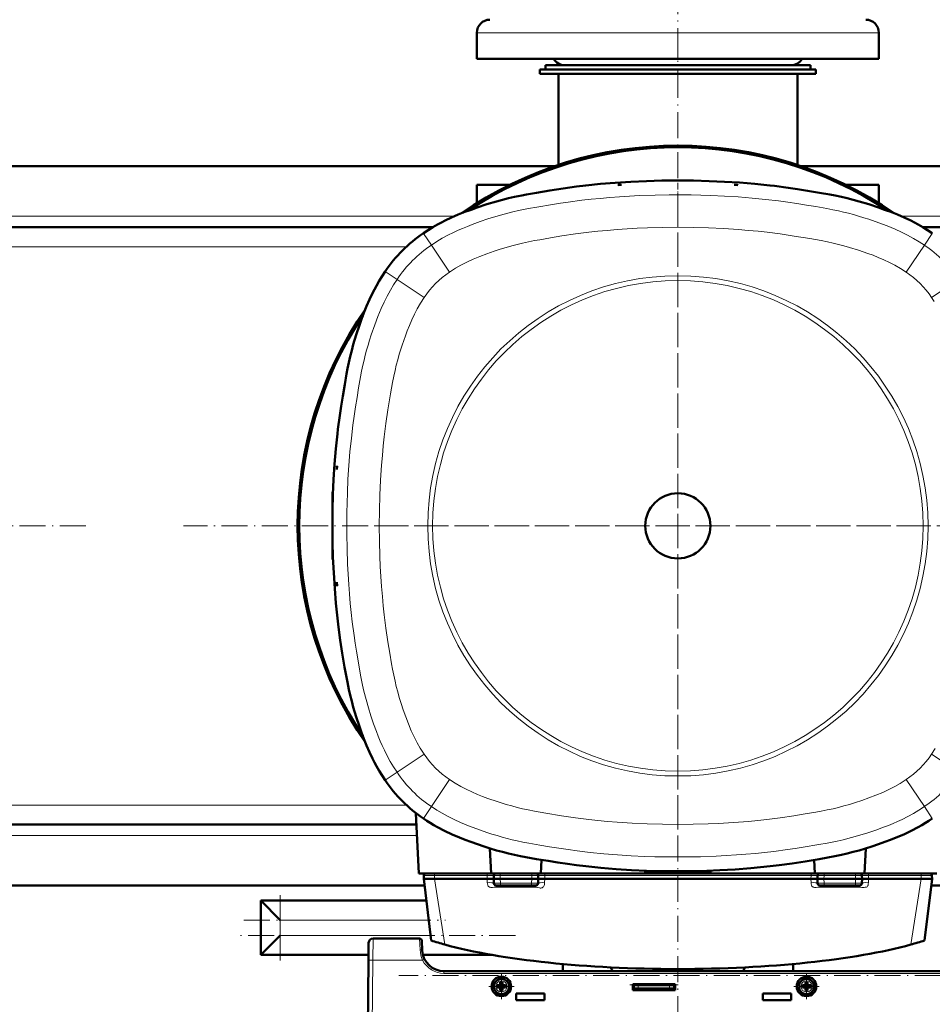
# Model space of a CAD drawing. Extents: x -1976 to 2357, y -1962 to 888.
# Tile 10 of 53: x 94 to 514, y -1694 to -1240. Entities that reach past the tile are written whole.
import ezdxf

# ---------------------------------------------------------------- set-up
doc = ezdxf.new("R2010")
doc.units = 0
doc.linetypes.add('DASHDOT', pattern=[18.5, 12, -3, 0.5, -3])

msp = doc.modelspace()

# ---------------------------------------------------------------- linework, layer by layer
at = {"color": 7, "linetype": 'DASHDOT', "lineweight": 18}
for p, q in [((396.57, -1274.85), (396.57, -1114.05)), ((396.56, -1245.95), (396.56, -1700.95)), ((396.57, -1323.77), (396.57, -1623.13)), ((124.06, -1473.45), (-330.94, -1473.45)), ((624.06, -1473.45), (169.06, -1473.45)), ((546.24, -1473.45), (246.89, -1473.45)), ((213.57, -1673.45), (213.57, -1643.45)), ((196.83, -1654.95), (289.63, -1654.95)), ((321.76, -1661.95), (193.91, -1661.95)), ((517.58, -1680.45), (268.12, -1680.45)), ((374.5, -1684.75), (396.63, -1684.75))]:
    msp.add_line(p, q, dxfattribs=at)
at = {"color": 7, "lineweight": 18}
for p, q in [((315.39, -1246.45), (304.07, -1246.45)), ((489.07, -1246.45), (315.39, -1246.45)), ((293.71, -1330.95), (-0.58, -1330.95)), ((596.57, -1330.95), (499.42, -1330.95)), ((279.45, -1338.73), (279.5, -1338.8)), ((283.12, -1344.2), (279.5, -1338.8)), ((510.01, -1344.2), (513.63, -1338.8)), ((513.68, -1338.73), (513.63, -1338.8)), ((271.58, -1344.95), (21.55, -1344.95)), ((283.12, -1344.2), (291.47, -1356.64)), ((510.01, -1344.2), (501.66, -1356.64)), ((261.85, -1356.34), (261.92, -1356.39)), ((267.32, -1360.01), (261.92, -1356.39)), ((267.32, -1360.01), (279.76, -1368.35)), ((513.37, -1368.35), (525.82, -1360.01)), ((267.32, -1586.89), (279.76, -1578.55)), ((525.82, -1586.89), (513.37, -1578.55)), ((261.85, -1590.56), (261.92, -1590.51)), ((267.32, -1586.89), (261.92, -1590.51)), ((283.12, -1602.7), (291.47, -1590.26)), ((510.01, -1602.7), (501.66, -1590.26)), ((271.58, -1601.95), (21.55, -1601.95)), ((283.12, -1602.7), (279.5, -1608.1)), ((510.01, -1602.7), (513.63, -1608.1)), ((279.45, -1608.17), (279.5, -1608.1)), ((513.68, -1608.17), (513.63, -1608.1)), ((276.47, -1615.95), (16.66, -1615.95)), ((289.33, -1666.2), (284.55, -1635.95)), ((284.6, -1634.43), (284.56, -1635.95)), ((284.6, -1633.45), (284.6, -1634.43)), ((284.6, -1634.43), (308.86, -1634.43)), ((308.86, -1634.43), (308.82, -1635.95)), ((308.82, -1635.95), (308.87, -1637.69)), ((308.86, -1633.45), (308.86, -1634.43)), ((314.81, -1635.95), (314.85, -1634.43)), ((314.81, -1635.95), (314.87, -1637.98)), ((314.85, -1633.45), (314.85, -1634.43)), ((329.28, -1634.43), (314.85, -1634.43)), ((329.26, -1637.98), (329.32, -1635.95)), ((329.28, -1634.43), (329.28, -1633.45)), ((329.28, -1634.43), (329.32, -1635.95)), ((335.26, -1637.69), (335.31, -1635.95)), ((335.27, -1633.45), (335.27, -1634.43)), ((335.27, -1634.43), (457.86, -1634.43)), ((335.27, -1634.43), (335.31, -1635.95)), ((457.86, -1634.43), (457.82, -1635.95)), ((457.82, -1635.95), (457.87, -1637.69)), ((457.86, -1633.45), (457.86, -1634.43)), ((463.85, -1634.43), (463.81, -1635.95)), ((463.87, -1637.98), (463.81, -1635.95)), ((463.85, -1634.43), (463.85, -1633.45)), ((478.28, -1634.43), (463.85, -1634.43)), ((478.26, -1637.98), (478.32, -1635.95)), ((478.28, -1633.45), (478.28, -1634.43)), ((478.28, -1634.43), (478.32, -1635.95)), ((484.26, -1637.69), (484.31, -1635.95)), ((484.27, -1633.45), (484.27, -1634.43)), ((484.27, -1634.43), (508.53, -1634.43)), ((484.27, -1634.43), (484.31, -1635.95)), ((503.8, -1666.2), (508.58, -1635.95)), ((508.53, -1633.45), (508.53, -1634.43)), ((508.53, -1634.43), (508.57, -1635.95)), ((312.87, -1638.95), (312.87, -1639.83)), ((312.87, -1639.83), (314.47, -1639.83)), ((314.47, -1639.83), (329.66, -1639.83)), ((329.26, -1637.98), (314.87, -1637.98)), ((314.87, -1638.95), (314.87, -1637.98)), ((329.26, -1637.98), (329.26, -1638.95)), ((329.66, -1639.83), (329.76, -1639.83)), ((329.76, -1639.83), (331.26, -1639.83)), ((331.26, -1638.95), (331.26, -1639.83)), ((461.87, -1638.95), (461.87, -1639.83)), ((461.87, -1639.83), (463.47, -1639.83)), ((463.47, -1639.83), (478.66, -1639.83)), ((478.26, -1637.98), (463.87, -1637.98)), ((463.87, -1637.98), (463.87, -1638.95)), ((478.26, -1638.95), (478.26, -1637.98)), ((478.66, -1639.83), (478.76, -1639.83)), ((478.76, -1639.83), (480.26, -1639.83)), ((480.26, -1638.95), (480.26, -1639.83)), ((281.9, -1654.95), (213.57, -1654.95)), ((213.57, -1654.95), (213.57, -1661.95)), ((282.76, -1661.95), (213.57, -1661.95)), ((256.18, -1673.36), (256.25, -1663.45)), ((277.93, -1668.54), (277.69, -1663.45)), ((278.93, -1668.97), (278.93, -1668.97)), ((255.43, -1759.95), (256.18, -1673.36)), ((256.18, -1673.36), (279.08, -1673.36)), ((288.92, -1678.45), (288.92, -1679.44)), ((529.94, -1679.44), (288.92, -1679.44)), ((376.35, -1684.75), (394.79, -1684.75)), ((378.35, -1684.95), (378.35, -1686.45)), ((392.79, -1684.95), (392.79, -1686.45))]:
    msp.add_line(p, q, dxfattribs=at)
at = {"color": 7, "lineweight": 50}
for p, q in [((304.07, -1258.45), (304.07, -1246.45)), ((489.07, -1258.45), (489.07, -1246.45)), ((315.39, -1258.45), (304.07, -1258.45)), ((489.07, -1258.45), (315.39, -1258.45)), ((333.07, -1263.45), (396.57, -1263.45)), ((333.07, -1263.45), (333.07, -1265.45)), ((335.57, -1261.45), (450.1, -1261.45)), ((335.57, -1261.45), (335.57, -1263.45)), ((335.57, -1263.45), (450.1, -1263.45)), ((350.93, -1261.45), (344.57, -1261.45)), ((448.57, -1261.45), (350.93, -1261.45)), ((396.57, -1263.45), (460.07, -1263.45)), ((450.1, -1261.45), (457.57, -1261.45)), ((450.1, -1263.45), (457.57, -1263.45)), ((457.57, -1261.45), (457.57, -1263.45)), ((460.07, -1263.45), (460.07, -1265.45)), ((333.07, -1265.45), (396.57, -1265.45)), ((341.57, -1265.45), (341.57, -1307.32)), ((396.57, -1265.45), (460.07, -1265.45)), ((451.57, -1265.45), (451.57, -1307.32)), ((339.68, -1307.95), (-46.57, -1307.95)), ((586.57, -1307.95), (453.43, -1307.95)), ((319.25, -1316.45), (304.07, -1316.45)), ((304.07, -1324.89), (304.07, -1316.45)), ((370.69, -1316.45), (369.03, -1316.57)), ((369.03, -1316.57), (369.04, -1316.45)), ((369.04, -1316.45), (370.69, -1316.45)), ((424.09, -1316.45), (422.44, -1316.45)), ((422.44, -1316.45), (424.1, -1316.57)), ((424.1, -1316.57), (424.09, -1316.45)), ((489.07, -1316.45), (473.86, -1316.45)), ((489.07, -1316.45), (489.07, -1324.9)), ((283.88, -1335.95), (9.25, -1335.95)), ((587.57, -1335.95), (509.25, -1335.95)), ((239.68, -1445.92), (239.57, -1445.93)), ((239.57, -1447.57), (239.68, -1445.92)), ((239.57, -1445.93), (239.57, -1447.57)), ((237.57, -1457.95), (237.86, -1457.93)), ((237.57, -1473.05), (237.57, -1457.95)), ((237.57, -1488.95), (237.57, -1473.85)), ((237.57, -1488.95), (237.86, -1488.97)), ((239.57, -1500.98), (239.57, -1499.33)), ((239.57, -1499.33), (239.68, -1500.98)), ((239.68, -1500.98), (239.57, -1500.98)), ((275.93, -1605.63), (277.39, -1633.45)), ((276.21, -1610.95), (16.92, -1610.95)), ((310.08, -1621.92), (310.69, -1633.45)), ((483.05, -1621.92), (482.44, -1633.45)), ((333.85, -1627.22), (333.53, -1633.45)), ((459.28, -1627.22), (459.6, -1633.45)), ((310.69, -1633.45), (277.39, -1633.45)), ((279.61, -1634.43), (279.57, -1635.95)), ((279.57, -1635.95), (284.55, -1635.95)), ((283.05, -1664.34), (279.57, -1635.95)), ((284.55, -1635.95), (284.56, -1635.95)), ((284.56, -1635.95), (308.82, -1635.95)), ((310.69, -1635.95), (308.82, -1635.95)), ((308.82, -1635.95), (308.82, -1635.95)), ((333.53, -1633.45), (310.69, -1633.45)), ((310.69, -1635.95), (311.82, -1635.95)), ((311.82, -1635.95), (311.86, -1634.43)), ((311.82, -1635.95), (311.87, -1637.98)), ((314.81, -1635.95), (311.82, -1635.95)), ((329.32, -1635.95), (314.81, -1635.95)), ((332.32, -1635.95), (329.32, -1635.95)), ((332.32, -1635.95), (332.26, -1637.98)), ((332.32, -1635.95), (332.28, -1634.43)), ((333.44, -1635.95), (332.32, -1635.95)), ((335.31, -1635.95), (333.44, -1635.95)), ((459.6, -1633.45), (333.53, -1633.45)), ((335.31, -1635.95), (457.82, -1635.95)), ((335.31, -1635.95), (335.31, -1635.95)), ((381.07, -1632.45), (381.05, -1632.15)), ((381.07, -1632.45), (395.94, -1632.45)), ((397.2, -1632.45), (412.07, -1632.45)), ((412.07, -1632.45), (412.08, -1632.15)), ((459.69, -1635.95), (457.82, -1635.95)), ((457.82, -1635.95), (457.82, -1635.95)), ((482.44, -1633.45), (459.6, -1633.45)), ((459.69, -1635.95), (460.82, -1635.95)), ((460.86, -1634.43), (460.82, -1635.95)), ((460.82, -1635.95), (463.81, -1635.95)), ((460.87, -1637.98), (460.82, -1635.95)), ((478.32, -1635.95), (463.81, -1635.95)), ((478.32, -1635.95), (481.32, -1635.95)), ((481.26, -1637.98), (481.32, -1635.95)), ((481.28, -1634.43), (481.32, -1635.95)), ((482.44, -1635.95), (481.32, -1635.95)), ((515.74, -1633.45), (482.44, -1633.45)), ((484.31, -1635.95), (482.44, -1635.95)), ((484.31, -1635.95), (508.57, -1635.95)), ((484.31, -1635.95), (484.31, -1635.95)), ((508.57, -1635.95), (508.58, -1635.95)), ((508.58, -1635.95), (513.57, -1635.95)), ((510.08, -1664.34), (513.57, -1635.95)), ((513.53, -1634.43), (513.57, -1635.95)), ((279.93, -1638.95), (13.2, -1638.95)), ((314.87, -1638.95), (312.87, -1638.95)), ((329.26, -1638.95), (314.87, -1638.95)), ((331.26, -1638.95), (329.26, -1638.95)), ((461.87, -1638.95), (463.87, -1638.95)), ((478.26, -1638.95), (463.87, -1638.95)), ((478.26, -1638.95), (480.26, -1638.95)), ((586.57, -1638.95), (513.2, -1638.95)), ((280.79, -1645.95), (204.57, -1645.95)), ((213.57, -1654.95), (204.57, -1645.95)), ((204.57, -1645.95), (204.57, -1670.95)), ((213.57, -1661.95), (204.57, -1670.95)), ((254.19, -1673.36), (254.25, -1665.43)), ((256.25, -1663.45), (277.69, -1663.45)), ((260.49, -1663.45), (260.5, -1663.45)), ((276.37, -1663.45), (276.35, -1663.45)), ((278.93, -1668.97), (278.69, -1664.4)), ((254.21, -1670.95), (204.57, -1670.95)), ((311.1, -1670.95), (279.24, -1670.95)), ((253.43, -1759.95), (254.19, -1673.36)), ((343.57, -1678.45), (343.57, -1675.14)), ((449.57, -1678.45), (449.57, -1675.14)), ((496.79, -1678.45), (288.91, -1678.45)), ((529.94, -1678.45), (288.92, -1678.45)), ((313.43, -1684.95), (314.35, -1684.95)), ((313.43, -1685.95), (314.35, -1685.95)), ((314.71, -1684.82), (314.7, -1684.8)), ((315.98, -1684.82), (314.71, -1684.82)), ((314.71, -1684.82), (314.71, -1686.09)), ((314.85, -1683.53), (314.85, -1684.45)), ((315.85, -1683.53), (315.85, -1684.45)), ((315.98, -1684.82), (316, -1684.8)), ((315.98, -1684.82), (315.98, -1686.09)), ((317.27, -1684.95), (316.35, -1684.95)), ((317.27, -1685.95), (316.35, -1685.95)), ((395.29, -1684.45), (375.85, -1684.45)), ((375.85, -1684.45), (375.85, -1687.25)), ((376.35, -1684.75), (375.85, -1684.75)), ((376.35, -1684.95), (376.35, -1684.75)), ((378.35, -1684.95), (376.35, -1684.95)), ((376.35, -1684.95), (376.35, -1686.45)), ((392.79, -1684.95), (378.35, -1684.95)), ((394.79, -1684.95), (392.79, -1684.95)), ((394.79, -1684.75), (395.29, -1684.75)), ((394.79, -1684.95), (394.79, -1684.75)), ((394.79, -1684.95), (394.79, -1686.45)), ((395.29, -1687.25), (395.29, -1684.45)), ((453.87, -1684.95), (454.79, -1684.95)), ((453.87, -1685.95), (454.79, -1685.95)), ((455.15, -1684.82), (455.14, -1684.8)), ((456.43, -1684.82), (455.15, -1684.82)), ((455.15, -1684.82), (455.15, -1686.09)), ((455.29, -1683.53), (455.29, -1684.45)), ((456.29, -1683.53), (456.29, -1684.45)), ((456.43, -1684.82), (456.44, -1684.8)), ((456.43, -1684.82), (456.43, -1686.09)), ((457.71, -1684.95), (456.79, -1684.95)), ((457.71, -1685.95), (456.79, -1685.95)), ((314.71, -1686.09), (314.7, -1686.1)), ((314.71, -1686.09), (315.98, -1686.09)), ((314.85, -1687.37), (314.85, -1686.45)), ((315.85, -1687.37), (315.85, -1686.45)), ((315.98, -1686.09), (316, -1686.1)), ((322.13, -1688.75), (322.13, -1691.75)), ((335.13, -1688.75), (322.13, -1688.75)), ((335.13, -1691.75), (335.13, -1688.75)), ((376.35, -1686.45), (375.85, -1686.45)), ((375.85, -1687.25), (395.29, -1687.25)), ((376.35, -1686.45), (378.35, -1686.45)), ((392.79, -1686.45), (378.35, -1686.45)), ((392.79, -1686.45), (394.79, -1686.45)), ((395.29, -1686.45), (394.79, -1686.45)), ((435.73, -1688.75), (435.73, -1691.75)), ((448.73, -1688.75), (435.73, -1688.75)), ((448.73, -1691.75), (448.73, -1688.75)), ((455.15, -1686.09), (455.14, -1686.1)), ((455.15, -1686.09), (456.43, -1686.09)), ((455.29, -1687.37), (455.29, -1686.45)), ((456.29, -1687.37), (456.29, -1686.45)), ((456.43, -1686.09), (456.44, -1686.1)), ((322.13, -1691.75), (335.13, -1691.75)), ((435.73, -1691.75), (448.73, -1691.75))]:
    msp.add_line(p, q, dxfattribs=at)
at = {"color": 7, "linetype": 'DASHDOT', "lineweight": 18, "ltscale": 0.253531}
msp.add_line((396.57, -1315.61), (396.57, -1325.75), dxfattribs=at)
at = {"color": 7, "linetype": 'DASHDOT', "lineweight": 18, "ltscale": 0.099506}
msp.add_line((396.57, -1678.78), (396.57, -1674.8), dxfattribs=at)
at = {"color": 7, "linetype": 'DASHDOT', "lineweight": 18, "ltscale": 0.292499}
for p, q in [((315.35, -1679.6), (315.35, -1691.3)), ((455.79, -1679.6), (455.79, -1691.3)), ((461.64, -1685.45), (449.94, -1685.45))]:
    msp.add_line(p, q, dxfattribs=at)
at = {"color": 7, "linetype": 'DASHDOT', "lineweight": 18, "ltscale": 0.2925}
msp.add_line((321.2, -1685.45), (309.5, -1685.45), dxfattribs=at)
at = {"color": 7, "linetype": 'DASHDOT', "lineweight": 18, "ltscale": 0.045013}
for p, q in [((378.35, -1684.8), (378.35, -1686.6)), ((392.79, -1684.8), (392.79, -1686.6))]:
    msp.add_line(p, q, dxfattribs=at)
at = {"color": 7, "lineweight": 50}
for points in [[(279.45, -1338.73), (281.6, -1337.34), (283.79, -1336), (286.01, -1334.74), (287.7, -1333.83), (289.4, -1332.96), (292.41, -1331.53), (295.47, -1330.2), (298.56, -1328.96), (301.38, -1327.9), (304.22, -1326.89), (308.66, -1325.42), (313.14, -1324.07), (315.86, -1323.33), (318.59, -1322.65), (321.31, -1322.02), (324.68, -1321.33), (326.94, -1320.9), (331.48, -1320.09), (337.68, -1319.06), (343.79, -1318.11), (349.92, -1317.27), (354.14, -1316.76), (360.93, -1316.07), (367.73, -1315.5), (374.91, -1315.04), (382.09, -1314.71), (389.24, -1314.51), (396.57, -1314.45)], [(513.68, -1338.73), (511.53, -1337.34), (509.34, -1336), (507.12, -1334.74), (505.43, -1333.83), (503.73, -1332.96), (500.72, -1331.53), (497.66, -1330.2), (494.57, -1328.96), (491.75, -1327.9), (488.91, -1326.89), (484.47, -1325.42), (479.99, -1324.07), (477.27, -1323.33), (474.55, -1322.65), (471.82, -1322.02), (468.93, -1321.42), (466.52, -1320.96), (461.69, -1320.1), (456.28, -1319.19), (451.61, -1318.45), (447.35, -1317.82), (441.04, -1317), (438.92, -1316.76), (431.96, -1316.05), (424.96, -1315.47), (417.96, -1315.02), (410.97, -1314.71), (403.8, -1314.51), (396.57, -1314.45)], [(261.85, -1356.34), (260.45, -1358.49), (259.12, -1360.67), (257.85, -1362.9), (256.94, -1364.58), (256.07, -1366.29), (254.64, -1369.3), (253.31, -1372.35), (252.07, -1375.45), (251.01, -1378.27), (250.01, -1381.11), (248.54, -1385.55), (247.19, -1390.03), (246.44, -1392.75), (245.76, -1395.47), (245.14, -1398.2), (244.53, -1401.09), (244.07, -1403.5), (243.21, -1408.33), (242.3, -1413.74), (241.56, -1418.41), (240.94, -1422.67), (240.12, -1428.98), (239.87, -1431.09), (239.16, -1438.06), (238.58, -1445.05), (238.14, -1452.06), (237.82, -1459.05), (237.63, -1466.21), (237.57, -1473.45)], [(261.85, -1590.56), (260.45, -1588.41), (259.12, -1586.23), (257.85, -1584.01), (256.94, -1582.32), (256.07, -1580.61), (254.64, -1577.61), (253.31, -1574.55), (252.07, -1571.45), (251.01, -1568.64), (250.01, -1565.8), (248.54, -1561.36), (247.19, -1556.87), (246.44, -1554.16), (245.76, -1551.43), (245.14, -1548.71), (244.44, -1545.34), (244.01, -1543.07), (243.2, -1538.53), (242.12, -1532.05), (241.2, -1526.08), (240.38, -1520.1), (239.88, -1515.87), (239.18, -1509.09), (238.62, -1502.28), (238.15, -1495.11), (237.82, -1487.93), (237.63, -1480.78), (237.57, -1473.45)], [(279.45, -1608.17), (281.03, -1609.21), (282.63, -1610.2), (284.25, -1611.17), (285.89, -1612.1), (289.21, -1613.85), (292.61, -1615.46), (296.07, -1616.95), (298.66, -1617.98), (301.26, -1618.96), (304.29, -1620.04), (307.35, -1621.06), (310.24, -1621.97), (313.15, -1622.83), (315.86, -1623.57), (318.59, -1624.26), (321.31, -1624.88), (324.2, -1625.48), (326.61, -1625.95), (331.44, -1626.81), (336.86, -1627.71), (341.32, -1628.42), (345.78, -1629.08), (349.98, -1629.64), (354.21, -1630.15), (361.18, -1630.86), (368.17, -1631.43), (375.17, -1631.88), (382.16, -1632.2), (389.33, -1632.39), (396.57, -1632.45)], [(513.68, -1608.17), (512.1, -1609.21), (510.5, -1610.2), (508.88, -1611.17), (507.24, -1612.1), (503.92, -1613.85), (500.52, -1615.46), (497.06, -1616.95), (494.47, -1617.98), (491.87, -1618.96), (488.84, -1620.04), (485.78, -1621.06), (482.89, -1621.97), (479.98, -1622.83), (477.27, -1623.57), (474.54, -1624.26), (471.82, -1624.88), (468.75, -1625.52), (465.65, -1626.11), (461.65, -1626.81), (455.16, -1627.89), (449.2, -1628.81), (443.21, -1629.63), (438.99, -1630.14), (434.54, -1630.61), (430.08, -1631.02), (422.96, -1631.57), (415.84, -1631.99), (409.86, -1632.23), (403.89, -1632.39), (396.57, -1632.45)]]:
    msp.add_lwpolyline(points, dxfattribs=at)
at = {"color": 7, "lineweight": 18}
for points in [[(283.12, -1344.2), (285.61, -1342.6), (288.14, -1341.09), (290.72, -1339.68), (293.35, -1338.36), (295.4, -1337.41), (297.48, -1336.5), (299.68, -1335.59), (301.92, -1334.72), (305.51, -1333.42), (309.16, -1332.18), (312.8, -1331.04), (316.67, -1329.93), (320.55, -1328.95), (323.22, -1328.35), (327.82, -1327.43), (331.65, -1326.74), (338.89, -1325.53), (342.5, -1324.96), (346.12, -1324.43), (352.41, -1323.6), (356.63, -1323.12), (360.85, -1322.69), (365.24, -1322.3), (369.63, -1321.97), (374.3, -1321.67), (378.97, -1321.43), (386.1, -1321.17), (392.52, -1321.06), (396.57, -1321.04)], [(396.57, -1321.04), (402.62, -1321.08), (407.16, -1321.18), (411.7, -1321.32), (418.04, -1321.62), (424.36, -1322.03), (430.69, -1322.54), (436.92, -1323.16), (442.91, -1323.87), (447.13, -1324.44), (451.35, -1325.07), (455.72, -1325.77), (460.08, -1326.5), (465.17, -1327.4), (467.85, -1327.92), (470.5, -1328.48), (472.81, -1329), (475.1, -1329.57), (477.44, -1330.2), (479.77, -1330.87), (482.12, -1331.59), (484.46, -1332.34), (489.11, -1333.95), (492.89, -1335.37), (496.6, -1336.9), (499.48, -1338.22), (502.32, -1339.63), (505.09, -1341.15), (507.57, -1342.63), (510.01, -1344.2)], [(396.57, -1336.02), (389.56, -1336.08), (382.56, -1336.27), (377.89, -1336.48), (373.26, -1336.74), (368.63, -1337.06), (364.1, -1337.44), (359.73, -1337.85), (355.58, -1338.31), (349.48, -1339.08), (343.14, -1340.02), (337.91, -1340.87), (333.01, -1341.71), (330.57, -1342.16), (327.82, -1342.69), (325.11, -1343.27), (322.62, -1343.86), (320.14, -1344.51), (317.59, -1345.24), (314.77, -1346.11), (311.95, -1347.04), (308.66, -1348.2), (305.43, -1349.43), (302.28, -1350.74), (299.46, -1352.05), (296.71, -1353.46), (294.21, -1354.9), (291.47, -1356.64)], [(396.57, -1336.02), (403.61, -1336.08), (410.63, -1336.27), (417.6, -1336.6), (424.55, -1337.06), (429, -1337.43), (433.45, -1337.86), (437.6, -1338.31), (443.7, -1339.09), (450.05, -1340.03), (457.29, -1341.22), (462.57, -1342.16), (465.44, -1342.72), (468.03, -1343.27), (470.52, -1343.86), (473, -1344.51), (475.55, -1345.24), (479.73, -1346.56), (483.99, -1348.03), (486.41, -1348.92), (488.78, -1349.86), (491.4, -1350.98), (493.94, -1352.18), (496.43, -1353.47), (499.02, -1354.96), (501.66, -1356.64)], [(244.15, -1473.45), (244.19, -1467.39), (244.29, -1462.85), (244.44, -1458.32), (244.74, -1451.98), (245.14, -1445.65), (245.66, -1439.33), (246.28, -1433.1), (246.98, -1427.11), (247.56, -1422.89), (248.19, -1418.67), (248.89, -1414.3), (249.62, -1409.93), (250.52, -1404.85), (251.03, -1402.17), (251.59, -1399.51), (252.12, -1397.21), (252.69, -1394.91), (253.31, -1392.58), (253.98, -1390.24), (254.7, -1387.9), (255.46, -1385.56), (257.06, -1380.91), (258.48, -1377.13), (260.02, -1373.42), (261.33, -1370.53), (262.75, -1367.7), (264.26, -1364.93), (265.74, -1362.44), (267.32, -1360.01)], [(259.13, -1473.45), (259.19, -1466.41), (259.39, -1459.38), (259.72, -1452.42), (260.18, -1445.47), (260.55, -1441.01), (260.97, -1436.57), (261.43, -1432.42), (262.2, -1426.32), (263.15, -1419.97), (264.33, -1412.73), (265.27, -1407.45), (265.83, -1404.58), (266.39, -1401.98), (266.98, -1399.49), (267.63, -1397.02), (268.36, -1394.47), (269.67, -1390.28), (271.14, -1386.02), (272.04, -1383.61), (272.98, -1381.24), (274.1, -1378.62), (275.29, -1376.07), (276.58, -1373.59), (278.07, -1370.99), (279.76, -1368.35)], [(514.56, -1370.18), (513.37, -1368.35)], [(267.32, -1586.89), (265.71, -1584.41), (264.21, -1581.88), (262.8, -1579.3), (261.47, -1576.66), (260.52, -1574.62), (259.61, -1572.54), (258.7, -1570.33), (257.84, -1568.1), (256.53, -1564.51), (255.3, -1560.86), (254.15, -1557.21), (253.04, -1553.35), (252.06, -1549.47), (251.46, -1546.79), (250.54, -1542.2), (249.86, -1538.36), (248.65, -1531.13), (248.08, -1527.51), (247.54, -1523.9), (246.71, -1517.6), (246.23, -1513.39), (245.81, -1509.17), (245.42, -1504.78), (245.08, -1500.39), (244.78, -1495.72), (244.54, -1491.04), (244.29, -1483.91), (244.17, -1477.49), (244.15, -1473.45)], [(259.13, -1473.45), (259.19, -1480.45), (259.39, -1487.46), (259.59, -1492.13), (259.85, -1496.76), (260.17, -1501.38), (260.55, -1505.92), (260.97, -1510.29), (261.42, -1514.44), (262.2, -1520.53), (263.14, -1526.88), (263.99, -1532.1), (264.83, -1537.01), (265.27, -1539.44), (265.8, -1542.2), (266.38, -1544.91), (266.97, -1547.4), (267.62, -1549.87), (268.35, -1552.42), (269.22, -1555.25), (270.16, -1558.07), (271.31, -1561.36), (272.54, -1564.59), (273.85, -1567.73), (275.16, -1570.56), (276.58, -1573.3), (278.01, -1575.81), (279.76, -1578.55)], [(515.06, -1575.91), (513.37, -1578.55)], [(396.57, -1610.89), (389.52, -1610.82), (382.5, -1610.63), (375.53, -1610.3), (368.58, -1609.84), (364.13, -1609.47), (359.68, -1609.04), (355.53, -1608.59), (349.43, -1607.81), (343.08, -1606.87), (335.84, -1605.68), (330.56, -1604.75), (327.69, -1604.19), (325.1, -1603.63), (322.61, -1603.04), (320.13, -1602.39), (317.59, -1601.66), (313.4, -1600.35), (309.14, -1598.88), (306.72, -1597.98), (304.35, -1597.04), (301.73, -1595.92), (299.19, -1594.72), (296.7, -1593.44), (294.11, -1591.94), (291.47, -1590.26)], [(396.57, -1610.89), (403.57, -1610.83), (410.57, -1610.63), (415.24, -1610.43), (419.87, -1610.16), (424.5, -1609.84), (429.03, -1609.47), (433.4, -1609.05), (437.55, -1608.6), (443.65, -1607.82), (449.99, -1606.88), (455.22, -1606.03), (460.12, -1605.19), (462.56, -1604.75), (465.31, -1604.21), (468.02, -1603.63), (470.51, -1603.04), (472.99, -1602.39), (475.54, -1601.66), (478.36, -1600.79), (481.18, -1599.86), (484.47, -1598.7), (487.7, -1597.47), (490.85, -1596.16), (493.67, -1594.86), (496.42, -1593.44), (498.92, -1592), (501.66, -1590.26)], [(396.57, -1625.87), (390.51, -1625.82), (385.97, -1625.73), (381.43, -1625.58), (375.09, -1625.28), (368.77, -1624.87), (362.44, -1624.36), (356.21, -1623.74), (350.23, -1623.03), (346, -1622.46), (341.78, -1621.83), (337.41, -1621.13), (333.05, -1620.4), (327.96, -1619.5), (325.28, -1618.98), (322.63, -1618.43), (320.32, -1617.9), (318.03, -1617.33), (315.69, -1616.7), (313.36, -1616.03), (311.01, -1615.32), (308.67, -1614.56), (304.02, -1612.96), (300.24, -1611.53), (296.54, -1610), (293.65, -1608.68), (290.82, -1607.27), (288.04, -1605.75), (285.56, -1604.27), (283.12, -1602.7)], [(510.01, -1602.7), (507.52, -1604.3), (504.99, -1605.81), (502.41, -1607.22), (499.78, -1608.54), (497.73, -1609.5), (495.65, -1610.4), (493.45, -1611.31), (491.21, -1612.18), (487.62, -1613.49), (483.98, -1614.72), (480.33, -1615.87), (476.46, -1616.97), (472.58, -1617.95), (469.91, -1618.56), (465.31, -1619.47), (461.48, -1620.16), (454.24, -1621.37), (450.63, -1621.94), (447.01, -1622.47), (440.72, -1623.31), (436.5, -1623.79), (432.28, -1624.21), (427.9, -1624.6), (423.5, -1624.93), (418.83, -1625.23), (414.16, -1625.47), (407.03, -1625.73), (400.61, -1625.85), (396.57, -1625.87)], [(279.61, -1634.43), (279.61, -1634.42), (279.61, -1634.42), (280.34, -1634.42), (284.6, -1634.43)], [(311.86, -1634.43), (311.85, -1634.42), (311.85, -1634.42), (311.81, -1634.42), (311.48, -1634.42), (308.86, -1634.43)], [(311.86, -1634.43), (311.86, -1634.42), (311.9, -1634.42), (312.23, -1634.42), (314.85, -1634.43)], [(329.28, -1634.43), (331.96, -1634.42), (332.24, -1634.42), (332.27, -1634.42), (332.27, -1634.42), (332.28, -1634.43)], [(335.27, -1634.43), (332.59, -1634.42), (332.31, -1634.42), (332.28, -1634.42), (332.28, -1634.42), (332.28, -1634.43)], [(460.86, -1634.43), (460.85, -1634.42), (460.85, -1634.42), (460.81, -1634.42), (460.48, -1634.42), (457.86, -1634.43)], [(460.86, -1634.43), (460.86, -1634.42), (460.9, -1634.42), (461.23, -1634.42), (463.85, -1634.43)], [(478.28, -1634.43), (480.96, -1634.42), (481.24, -1634.42), (481.27, -1634.42), (481.27, -1634.42), (481.28, -1634.43)], [(484.27, -1634.43), (481.59, -1634.42), (481.31, -1634.42), (481.28, -1634.42), (481.28, -1634.42), (481.28, -1634.43)], [(508.53, -1634.43), (512.6, -1634.41), (513.5, -1634.42), (513.52, -1634.42), (513.53, -1634.43)], [(308.87, -1637.69), (308.93, -1638.29), (309.08, -1638.88), (309.24, -1639.26), (309.43, -1639.5), (309.68, -1639.67), (309.83, -1639.74), (310.16, -1639.81), (310.5, -1639.85), (311.19, -1639.88), (311.95, -1639.84), (312.54, -1639.82), (312.87, -1639.83)], [(314.87, -1637.98), (312.16, -1637.99), (311.92, -1637.98), (311.87, -1637.98), (311.87, -1637.98), (311.87, -1637.98)], [(332.26, -1637.98), (332.26, -1637.98), (332.24, -1637.98), (332.08, -1637.98), (330.99, -1637.99), (329.26, -1637.98)], [(331.26, -1639.83), (331.53, -1639.83), (332.05, -1639.92), (332.81, -1640.11), (333.15, -1640.15), (333.51, -1640.16), (333.85, -1640.11), (334.08, -1640.04), (334.3, -1639.93), (334.49, -1639.79), (334.66, -1639.61), (334.84, -1639.36), (334.97, -1639.07), (335.16, -1638.47), (335.26, -1637.69)], [(457.87, -1637.69), (457.93, -1638.29), (458.08, -1638.88), (458.24, -1639.26), (458.43, -1639.5), (458.68, -1639.67), (458.83, -1639.74), (459.16, -1639.81), (459.5, -1639.85), (460.19, -1639.88), (460.95, -1639.84), (461.54, -1639.82), (461.87, -1639.83)], [(460.87, -1637.98), (460.87, -1637.98), (460.89, -1637.98), (461.05, -1637.98), (462.14, -1637.99), (463.87, -1637.98)], [(478.26, -1637.98), (480.97, -1637.99), (481.21, -1637.98), (481.26, -1637.98), (481.26, -1637.98), (481.26, -1637.98)], [(480.26, -1639.83), (480.61, -1639.82), (481.3, -1639.85), (482.33, -1639.87), (482.84, -1639.83), (483.21, -1639.76), (483.4, -1639.7), (483.65, -1639.54), (483.88, -1639.27), (483.99, -1639.03), (484.08, -1638.78), (484.21, -1638.24), (484.26, -1637.69)], [(279.08, -1673.36), (279.97, -1672.93), (279.98, -1672.93)]]:
    msp.add_lwpolyline(points, dxfattribs=at)
for centre, radius in [((396.57, -1473.45), 115.14), ((396.57, -1473.45), 112.88), ((315.35, -1685.45), 2.57), ((455.79, -1685.45), 2.57)]:
    msp.add_circle(centre, radius, dxfattribs=at)
at = {"color": 7, "lineweight": 50}
for centre, radius in [((396.57, -1473.45), 15), ((315.35, -1685.45), 4.5), ((455.79, -1685.45), 4.5), ((315.35, -1685.45), 3.5), ((455.79, -1685.45), 3.5)]:
    msp.add_circle(centre, radius, dxfattribs=at)
for centre, radius, start, end in [((310.07, -1246.45), 6, 90, 180), ((483.07, -1246.45), 6, 360, 90), ((344.57, -1255.45), 6, 210, 270), ((448.57, -1255.45), 6, 270, 330), ((396.56, -1473.45), 175, 55.2779, 124.7314), ((396.57, -1473.45), 174.8, 55.5582, 124.4418), ((396.57, -1473.45), 174.27, 56.3177, 123.6821), ((315.3, -1392.19), 64.36, 123.8463, 146.1537), ((396.56, -1473.45), 175, 145.2617, 214.7383), ((396.57, -1473.45), 174.8, 145.5582, 214.4418), ((396.57, -1473.45), 174.27, 146.3183, 213.6815), ((315.3, -1554.71), 64.36, 213.8463, 236.1537), ((280.6, -1634.45), 1, 90, 178.5), ((312.85, -1634.45), 1, 90, 178.5), ((331.28, -1634.45), 1, 1.5, 90), ((461.85, -1634.45), 1, 90, 178.5), ((480.28, -1634.45), 1, 1.5, 90), ((512.53, -1634.45), 1, 1.5, 90), ((312.87, -1637.95), 1, 181.5, 270), ((331.26, -1637.95), 1, 270, 358.5), ((461.87, -1637.95), 1, 181.5, 270), ((480.26, -1637.95), 1, 270, 358.5), ((256.25, -1665.45), 2, 90, 179.5), ((277.69, -1664.45), 1, 3, 90), ((327.68, -1525.46), 145.87, 252.1849, 254.7559), ((465.45, -1525.46), 145.87, 285.2441, 287.8151), ((288.92, -1668.45), 10, 183.0006, 270), ((396.57, -1658.45), 36, 210.4166, 213.7503), ((396.57, -1658.45), 36, 326.2502, 329.5834), ((330.42, -1685.45), 17.01, 178.322, 180.0069), ((330.42, -1685.45), 17.01, 179.9931, 181.678), ((314.35, -1684.45), 0.5, 270, 0), ((314.35, -1686.45), 0.5, 0, 90), ((315.35, -1700.53), 17.01, 89.9932, 91.6779), ((315.35, -1700.66), 17.14, 88.3285, 90.0004), ((316.35, -1684.45), 0.5, 180, 270), ((316.35, -1686.45), 0.5, 90, 180), ((300.14, -1685.45), 17.13, 358.3286, 1.6729), ((470.87, -1685.45), 17.01, 178.322, 180.0069), ((470.87, -1685.45), 17.01, 179.9931, 181.678), ((454.79, -1684.45), 0.5, 270, 0), ((454.79, -1686.45), 0.5, 0, 90), ((455.79, -1700.53), 17.01, 89.9932, 91.6779), ((455.79, -1700.66), 17.14, 88.3285, 90.0004), ((456.79, -1684.45), 0.5, 180, 270), ((456.79, -1686.45), 0.5, 90, 180), ((440.58, -1685.45), 17.13, 358.3286, 1.6729), ((315.35, -1670.37), 17.01, 268.3221, 270.0068), ((315.35, -1670.24), 17.14, 269.9996, 271.6715), ((455.79, -1670.37), 17.01, 268.3221, 270.0068), ((455.79, -1670.24), 17.14, 269.9996, 271.6715)]:
    msp.add_arc(centre, radius, start, end, dxfattribs=at)
at = {"color": 7, "lineweight": 18}
for centre, radius, start, end in [((315.31, -1392.19), 57.78, 123.846, 146.154), ((477.82, -1392.19), 57.78, 33.846, 56.154), ((315.31, -1392.19), 42.8, 123.846, 146.154), ((477.82, -1392.19), 42.8, 33.846, 56.154), ((315.31, -1554.71), 42.8, 213.846, 236.154), ((477.82, -1554.71), 42.8, 303.846, 326.154), ((315.31, -1554.71), 57.78, 213.846, 236.154), ((477.82, -1554.71), 57.78, 303.846, 326.154), ((291.24, -1667.93), 13.32, 182.6093, 204.0866), ((288.92, -1668.44), 11, 206.5817, 269.9955)]:
    msp.add_arc(centre, radius, start, end, dxfattribs=at)
for centre, major_axis, ratio, start_param, end_param in [((308.87, -1638.06), (3, 0.08), 0.121828, 0, 1.567606), ((335.26, -1638.06), (-3, 0.08), 0.121828, 4.715579, 6.283185), ((457.87, -1638.06), (3, 0.08), 0.121828, 0, 1.567606), ((484.26, -1638.06), (-3, 0.08), 0.121828, 4.715579, 6.283185), ((277.93, -1669.03), (0.999, 0.052), 0.491016, 0.000226, 1.545193), ((256.18, -1673.38), (2, -0.02), 0.008726, 1.570872, 3.141593)]:
    msp.add_ellipse(centre, major_axis=major_axis, ratio=ratio, start_param=start_param, end_param=end_param, dxfattribs=at)
at = {"color": 7, "lineweight": 50}
msp.add_ellipse((396.57, -1647.82), major_axis=(136.75, 0), ratio=0.216699, start_param=3.810933, end_param=5.613845, dxfattribs=at)

doc.saveas('drawing.dxf')
